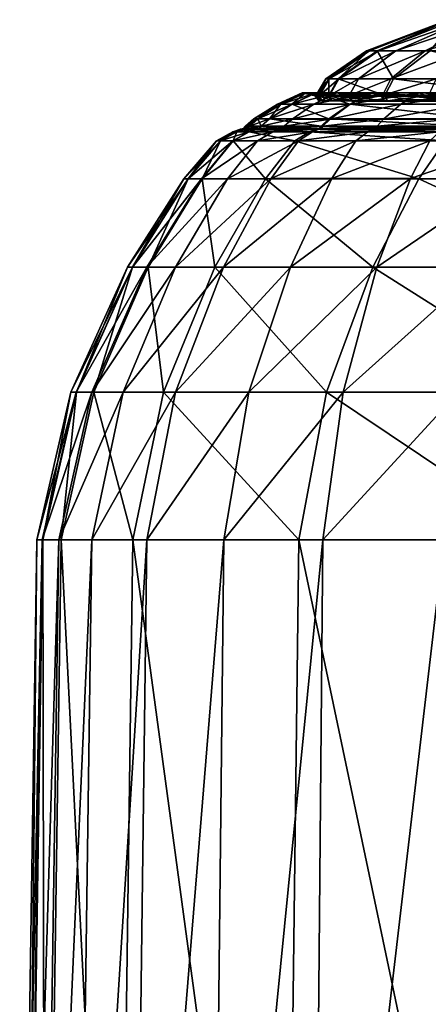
# Model space of a CAD drawing. Header units: millimetres. Extents: x 2387 to 13955, y -4964 to 364.
# Tile 14 of 256: x 2930 to 2955, y -3150 to -3090. Entities that reach past the tile are written whole.
import ezdxf

# ---------------------------------------------------------------- set-up
doc = ezdxf.new("R2010")
doc.units = ezdxf.units.MM
doc.header["$MEASUREMENT"] = 0
doc.layers.add('Predefinito', color=7, linetype='Continuous', true_color=0x000000)

# ---------------------------------------------------------------- blocks, each defined once
blk = doc.blocks.new('Blocco 01')
at = {"layer": 'Predefinito'}
for points in [[(-570.148, 260.474, 176.336), (-575.162, 258.575, 176.482), (-575.008, 258.575, 279.896)], [(-575.162, 258.575, 176.482), (-570.148, 260.474, 176.336), (-570.188, 260.445, 77.068)], [(-570.188, 260.445, 77.068), (-574.969, 258.575, 76.875), (-575.162, 258.575, 176.482)], [(-575.008, 258.575, 279.896), (-570.048, 260.474, 279.426), (-570.148, 260.474, 176.336)], [(-570.048, 260.474, 279.426), (-575.008, 258.575, 279.896), (-574.508, 258.576, 327.862)], [(-574.969, 258.575, 76.875), (-570.188, 260.445, 77.068), (-570.352, 260.358, 41.251)], [(-570.352, 260.358, 41.251), (-574.428, 258.575, 40.33), (-574.969, 258.575, 76.875)], [(-569.703, 260.474, 326.711), (-574.508, 258.576, 327.862), (-571.258, 258.576, 347.553)], [(-574.508, 258.576, 327.862), (-569.703, 260.474, 326.711), (-570.048, 260.474, 279.426)], [(-574.428, 258.575, 40.33), (-570.352, 260.358, 41.251), (-569.095, 260.416, 37.628)], [(-569.095, 260.416, 37.628), (-573.354, 258.575, 35.676), (-574.428, 258.575, 40.33)], [(-573.354, 258.575, 35.676), (-569.095, 260.416, 37.628), (-568.014, 260.358, 34.235)], [(-568.014, 260.358, 34.235), (-571.564, 258.575, 31.737), (-573.354, 258.575, 35.676)], [(-571.564, 258.575, 31.737), (-568.014, 260.358, 34.235), (-565.663, 260.416, 31.909)], [(-565.663, 260.416, 31.909), (-569.057, 258.575, 28.514), (-571.564, 258.575, 31.737)], [(-575.162, 258.575, 176.482), (-577.655, 256.86, 176.559), (-577.473, 256.86, 280.134)], [(-577.655, 256.86, 176.559), (-575.162, 258.575, 176.482), (-574.969, 258.575, 76.875)], [(-574.969, 258.575, 76.875), (-577.445, 256.859, 76.761), (-577.655, 256.86, 176.559)], [(-577.473, 256.86, 280.134), (-575.008, 258.575, 279.896), (-575.162, 258.575, 176.482)], [(-575.008, 258.575, 279.896), (-577.473, 256.86, 280.134), (-576.894, 256.86, 328.441)], [(-574.428, 258.575, 40.33), (-576.847, 256.858, 39.782), (-577.445, 256.859, 76.761)], [(-577.445, 256.859, 76.761), (-574.969, 258.575, 76.875), (-574.428, 258.575, 40.33)], [(-574.508, 258.576, 327.862), (-576.894, 256.86, 328.441), (-573.504, 256.86, 348.548)], [(-576.894, 256.86, 328.441), (-574.508, 258.576, 327.862), (-575.008, 258.575, 279.896)], [(-576.847, 256.858, 39.782), (-574.428, 258.575, 40.33), (-573.354, 258.575, 35.676)], [(-573.354, 258.575, 35.676), (-575.657, 256.858, 34.615), (-576.847, 256.858, 39.782)], [(-571.564, 258.575, 31.737), (-573.674, 256.857, 30.246), (-575.657, 256.858, 34.615)], [(-575.657, 256.858, 34.615), (-573.354, 258.575, 35.676), (-571.564, 258.575, 31.737)], [(-573.504, 256.86, 348.548), (-571.258, 258.576, 347.553), (-574.508, 258.576, 327.862)], [(-573.674, 256.857, 30.246), (-571.564, 258.575, 31.737), (-569.057, 258.575, 28.514)], [(-569.057, 258.575, 28.514), (-570.898, 256.857, 26.674), (-573.674, 256.857, 30.246)], [(-571.258, 258.576, 347.553), (-573.504, 256.86, 348.548), (-564.884, 256.859, 367.526)], [(-578.247, 255.848, 176.592), (-577.655, 256.86, 176.559), (-577.445, 256.859, 76.761)], [(-577.655, 256.86, 176.559), (-578.247, 255.848, 176.592), (-578.056, 255.849, 280.205)], [(-577.445, 256.859, 76.761), (-578.035, 255.846, 76.745), (-578.247, 255.848, 176.592)], [(-578.056, 255.849, 280.205), (-577.473, 256.86, 280.134), (-577.655, 256.86, 176.559)], [(-577.473, 256.86, 280.134), (-578.056, 255.849, 280.205), (-577.456, 255.847, 328.599)], [(-578.035, 255.846, 76.745), (-577.445, 256.859, 76.761), (-576.847, 256.858, 39.782)], [(-576.847, 256.858, 39.782), (-577.425, 255.844, 39.646), (-578.035, 255.846, 76.745)], [(-577.456, 255.847, 328.599), (-576.894, 256.86, 328.441), (-577.473, 256.86, 280.134)], [(-576.894, 256.86, 328.441), (-577.456, 255.847, 328.599), (-574.032, 255.846, 348.809)], [(-577.425, 255.844, 39.646), (-576.847, 256.858, 39.782), (-575.657, 256.858, 34.615)], [(-575.657, 256.858, 34.615), (-576.211, 255.841, 34.339), (-577.425, 255.844, 39.646)], [(-574.032, 255.846, 348.809), (-573.504, 256.86, 348.548), (-576.894, 256.86, 328.441)], [(-576.211, 255.841, 34.339), (-575.657, 256.858, 34.615), (-573.674, 256.857, 30.246)], [(-573.674, 256.857, 30.246), (-574.189, 255.839, 29.866), (-576.211, 255.841, 34.339)], [(-574.189, 255.839, 29.866), (-573.674, 256.857, 30.246), (-570.898, 256.857, 26.674)], [(-570.898, 256.857, 26.674), (-571.355, 255.837, 26.217), (-574.189, 255.839, 29.866)], [(-573.504, 256.86, 348.548), (-574.032, 255.846, 348.809), (-565.365, 255.845, 367.87)], [(-565.365, 255.845, 367.87), (-564.884, 256.859, 367.526), (-573.504, 256.86, 348.548)], [(-579.093, 255.996, 176.601), (-580.612, 255.303, 176.64), (-580.398, 255.303, 280.406)], [(-580.612, 255.303, 176.64), (-579.093, 255.996, 176.601), (-578.873, 255.996, 76.692)], [(-578.873, 255.996, 76.692), (-580.38, 255.303, 76.616), (-580.612, 255.303, 176.64)], [(-580.398, 255.303, 280.406), (-578.895, 255.996, 280.269), (-579.093, 255.996, 176.601)], [(-578.895, 255.996, 280.269), (-580.398, 255.303, 280.406), (-579.728, 255.304, 329.111)], [(-580.38, 255.303, 76.616), (-578.873, 255.996, 76.692), (-578.24, 255.995, 39.468)], [(-578.24, 255.995, 39.468), (-579.712, 255.303, 39.137), (-580.38, 255.303, 76.616)], [(-578.272, 255.996, 328.771), (-579.728, 255.304, 329.111), (-576.171, 255.304, 349.708)], [(-579.728, 255.304, 329.111), (-578.272, 255.996, 328.771), (-578.895, 255.996, 280.269)], [(-579.712, 255.303, 39.137), (-578.24, 255.995, 39.468), (-576.983, 255.995, 34.008)], [(-576.983, 255.995, 34.008), (-578.383, 255.302, 33.374), (-579.712, 255.303, 39.137)], [(-578.307, 255.812, 176.594), (-579.093, 255.996, 176.601), (-578.895, 255.996, 280.269)], [(-579.093, 255.996, 176.601), (-578.307, 255.812, 176.594), (-578.095, 255.81, 76.742)], [(-578.095, 255.81, 76.742), (-578.873, 255.996, 76.692), (-579.093, 255.996, 176.601)], [(-578.895, 255.996, 280.269), (-578.116, 255.812, 280.211), (-578.307, 255.812, 176.594)], [(-578.116, 255.812, 280.211), (-578.895, 255.996, 280.269), (-578.272, 255.996, 328.771)], [(-577.483, 255.808, 39.633), (-578.24, 255.995, 39.468), (-578.873, 255.996, 76.692)], [(-578.873, 255.996, 76.692), (-578.095, 255.81, 76.742), (-577.483, 255.808, 39.633)], [(-578.383, 255.302, 33.374), (-576.983, 255.995, 34.008), (-574.887, 255.994, 29.392)], [(-574.887, 255.994, 29.392), (-576.167, 255.302, 28.498), (-578.383, 255.302, 33.374)], [(-577.515, 255.811, 328.613), (-578.272, 255.996, 328.771), (-574.801, 255.996, 349.118)], [(-578.272, 255.996, 328.771), (-577.515, 255.811, 328.613), (-578.116, 255.812, 280.211)], [(-576.171, 255.304, 349.708), (-574.801, 255.996, 349.118), (-578.272, 255.996, 328.771)], [(-578.24, 255.995, 39.468), (-577.483, 255.808, 39.633), (-576.266, 255.806, 34.314)], [(-576.266, 255.806, 34.314), (-576.983, 255.995, 34.008), (-578.24, 255.995, 39.468)], [(-574.801, 255.996, 349.118), (-574.087, 255.809, 348.834), (-577.515, 255.811, 328.613)], [(-574.239, 255.803, 29.831), (-574.887, 255.994, 29.392), (-576.983, 255.995, 34.008)], [(-576.983, 255.995, 34.008), (-576.266, 255.806, 34.314), (-574.239, 255.803, 29.831)], [(-574.801, 255.996, 349.118), (-576.171, 255.304, 349.708), (-567.293, 255.304, 369.15)], [(-576.167, 255.302, 28.498), (-574.887, 255.994, 29.392), (-571.953, 255.994, 25.619)], [(-571.953, 255.994, 25.619), (-573.064, 255.302, 24.508), (-576.167, 255.302, 28.498)], [(-574.887, 255.994, 29.392), (-574.239, 255.803, 29.831), (-571.398, 255.802, 26.174)], [(-571.398, 255.802, 26.174), (-571.953, 255.994, 25.619), (-574.887, 255.994, 29.392)], [(-574.087, 255.809, 348.834), (-574.801, 255.996, 349.118), (-566.057, 255.995, 368.32)], [(-567.293, 255.304, 369.15), (-566.057, 255.995, 368.32), (-574.801, 255.996, 349.118)], [(-566.057, 255.995, 368.32), (-565.416, 255.808, 367.904), (-574.087, 255.809, 348.834)], [(-568.18, 255.994, 22.685), (-569.074, 255.302, 21.405), (-573.064, 255.302, 24.508)], [(-573.064, 255.302, 24.508), (-571.953, 255.994, 25.619), (-568.18, 255.994, 22.685)], [(-567.741, 255.803, 23.333), (-568.18, 255.994, 22.685), (-571.953, 255.994, 25.619)], [(-571.953, 255.994, 25.619), (-571.398, 255.802, 26.174), (-567.741, 255.803, 23.333)], [(-578.083, 255.509, 176.598), (-578.307, 255.812, 176.594), (-578.116, 255.812, 280.211)], [(-578.307, 255.812, 176.594), (-578.083, 255.509, 176.598), (-577.874, 255.507, 76.761)], [(-577.874, 255.507, 76.761), (-578.095, 255.81, 76.742), (-578.307, 255.812, 176.594)], [(-577.892, 255.51, 280.2), (-578.056, 255.849, 280.205), (-578.247, 255.848, 176.592)], [(-578.083, 255.509, 176.598), (-578.247, 255.848, 176.592), (-578.035, 255.846, 76.745)], [(-578.247, 255.848, 176.592), (-578.083, 255.509, 176.598), (-577.892, 255.51, 280.2)], [(-578.116, 255.812, 280.211), (-577.892, 255.51, 280.2), (-578.083, 255.509, 176.598)], [(-577.892, 255.51, 280.2), (-578.116, 255.812, 280.211), (-577.515, 255.811, 328.613)], [(-577.268, 255.503, 39.678), (-577.483, 255.808, 39.633), (-578.095, 255.81, 76.742)], [(-578.095, 255.81, 76.742), (-577.874, 255.507, 76.761), (-577.268, 255.503, 39.678)], [(-578.035, 255.846, 76.745), (-577.874, 255.507, 76.761), (-578.083, 255.509, 176.598)], [(-577.296, 255.508, 328.577), (-577.456, 255.847, 328.599), (-578.056, 255.849, 280.205)], [(-578.056, 255.849, 280.205), (-577.892, 255.51, 280.2), (-577.296, 255.508, 328.577)], [(-577.874, 255.507, 76.761), (-578.035, 255.846, 76.745), (-577.425, 255.844, 39.646)], [(-577.515, 255.811, 328.613), (-577.296, 255.508, 328.577), (-577.892, 255.51, 280.2)], [(-577.425, 255.844, 39.646), (-577.268, 255.503, 39.678), (-577.874, 255.507, 76.761)], [(-577.296, 255.508, 328.577), (-577.515, 255.811, 328.613), (-574.087, 255.809, 348.834)], [(-577.483, 255.808, 39.633), (-577.268, 255.503, 39.678), (-576.064, 255.5, 34.392)], [(-576.064, 255.5, 34.392), (-576.266, 255.806, 34.314), (-577.483, 255.808, 39.633)], [(-577.456, 255.847, 328.599), (-577.296, 255.508, 328.577), (-573.88, 255.506, 348.763)], [(-573.88, 255.506, 348.763), (-574.032, 255.846, 348.809), (-577.456, 255.847, 328.599)], [(-577.268, 255.503, 39.678), (-577.425, 255.844, 39.646), (-576.211, 255.841, 34.339)], [(-574.087, 255.809, 348.834), (-573.88, 255.506, 348.763), (-577.296, 255.508, 328.577)], [(-576.211, 255.841, 34.339), (-576.064, 255.5, 34.392), (-577.268, 255.503, 39.678)], [(-574.059, 255.496, 29.945), (-574.239, 255.803, 29.831), (-576.266, 255.806, 34.314)], [(-576.266, 255.806, 34.314), (-576.064, 255.5, 34.392), (-574.059, 255.496, 29.945)], [(-576.064, 255.5, 34.392), (-576.211, 255.841, 34.339), (-574.189, 255.839, 29.866)], [(-574.189, 255.839, 29.866), (-574.059, 255.496, 29.945), (-576.064, 255.5, 34.392)], [(-574.239, 255.803, 29.831), (-574.059, 255.496, 29.945), (-571.248, 255.494, 26.324)], [(-571.248, 255.494, 26.324), (-571.398, 255.802, 26.174), (-574.239, 255.803, 29.831)], [(-574.059, 255.496, 29.945), (-574.189, 255.839, 29.866), (-571.355, 255.837, 26.217)], [(-573.88, 255.506, 348.763), (-574.087, 255.809, 348.834), (-565.416, 255.808, 367.904)], [(-571.355, 255.837, 26.217), (-571.248, 255.494, 26.324), (-574.059, 255.496, 29.945)], [(-565.231, 255.504, 367.791), (-565.365, 255.845, 367.87), (-574.032, 255.846, 348.809)], [(-574.032, 255.846, 348.809), (-573.88, 255.506, 348.763), (-565.231, 255.504, 367.791)], [(-565.416, 255.808, 367.904), (-565.231, 255.504, 367.791), (-573.88, 255.506, 348.763)], [(-567.627, 255.496, 23.513), (-567.741, 255.803, 23.333), (-571.398, 255.802, 26.174)], [(-571.398, 255.802, 26.174), (-571.248, 255.494, 26.324), (-567.627, 255.496, 23.513)], [(-580.612, 255.303, 176.64), (-582.044, 254.401, 176.682), (-581.814, 254.401, 280.541)], [(-582.044, 254.401, 176.682), (-580.612, 255.303, 176.64), (-580.38, 255.303, 76.616)], [(-580.38, 255.303, 76.616), (-581.802, 254.401, 76.549), (-582.044, 254.401, 176.682)], [(-581.814, 254.401, 280.541), (-580.398, 255.303, 280.406), (-580.612, 255.303, 176.64)], [(-580.398, 255.303, 280.406), (-581.814, 254.401, 280.541), (-581.099, 254.403, 329.441)], [(-579.712, 255.303, 39.137), (-581.101, 254.401, 38.823), (-581.802, 254.401, 76.549)], [(-581.802, 254.401, 76.549), (-580.38, 255.303, 76.616), (-579.712, 255.303, 39.137)], [(-581.101, 254.401, 38.823), (-579.712, 255.303, 39.137), (-578.383, 255.302, 33.374)], [(-578.383, 255.302, 33.374), (-579.705, 254.4, 32.768), (-581.101, 254.401, 38.823)], [(-579.728, 255.304, 329.111), (-581.099, 254.403, 329.441), (-577.46, 254.404, 350.276)], [(-581.099, 254.403, 329.441), (-579.728, 255.304, 329.111), (-580.398, 255.303, 280.406)], [(-577.46, 254.404, 350.276), (-576.171, 255.304, 349.708), (-579.728, 255.304, 329.111)], [(-576.167, 255.302, 28.498), (-577.378, 254.399, 27.644), (-579.705, 254.4, 32.768)], [(-579.705, 254.4, 32.768), (-578.383, 255.302, 33.374), (-576.167, 255.302, 28.498)], [(-576.171, 255.304, 349.708), (-577.46, 254.404, 350.276), (-568.458, 254.404, 369.94)], [(-577.378, 254.399, 27.644), (-576.167, 255.302, 28.498), (-573.064, 255.302, 24.508)], [(-573.064, 255.302, 24.508), (-574.119, 254.399, 23.453), (-577.378, 254.399, 27.644)], [(-568.458, 254.404, 369.94), (-567.293, 255.304, 369.15), (-576.171, 255.304, 349.708)], [(-569.074, 255.302, 21.405), (-569.928, 254.399, 20.194), (-574.119, 254.399, 23.453)], [(-574.119, 254.399, 23.453), (-573.064, 255.302, 24.508), (-569.074, 255.302, 21.405)], [(-582.57, 253.961, 176.701), (-582.044, 254.401, 176.682), (-581.802, 254.401, 76.549)], [(-581.802, 254.401, 76.549), (-582.324, 253.961, 76.526), (-582.57, 253.961, 176.701)], [(-582.044, 254.401, 176.682), (-582.57, 253.961, 176.701), (-582.334, 253.961, 280.593)], [(-582.334, 253.961, 280.593), (-581.814, 254.401, 280.541), (-582.044, 254.401, 176.682)], [(-581.814, 254.401, 280.541), (-582.334, 253.961, 280.593), (-581.603, 253.962, 329.566)], [(-581.101, 254.401, 38.823), (-581.611, 253.96, 38.707), (-582.324, 253.961, 76.526)], [(-582.324, 253.961, 76.526), (-581.802, 254.401, 76.549), (-581.101, 254.401, 38.823)], [(-581.603, 253.962, 329.566), (-581.099, 254.403, 329.441), (-581.814, 254.401, 280.541)], [(-581.611, 253.96, 38.707), (-581.101, 254.401, 38.823), (-579.705, 254.4, 32.768)], [(-579.705, 254.4, 32.768), (-580.191, 253.959, 32.541), (-581.611, 253.96, 38.707)], [(-581.099, 254.403, 329.441), (-581.603, 253.962, 329.566), (-577.935, 253.962, 350.489)], [(-577.935, 253.962, 350.489), (-577.46, 254.404, 350.276), (-581.099, 254.403, 329.441)], [(-580.191, 253.959, 32.541), (-579.705, 254.4, 32.768), (-577.378, 254.399, 27.644)], [(-577.378, 254.399, 27.644), (-577.824, 253.958, 27.327), (-580.191, 253.959, 32.541)], [(-577.46, 254.404, 350.276), (-577.935, 253.962, 350.489), (-568.888, 253.962, 370.234)], [(-577.824, 253.958, 27.327), (-577.378, 254.399, 27.644), (-574.119, 254.399, 23.453)], [(-574.119, 254.399, 23.453), (-574.509, 253.958, 23.063), (-577.824, 253.958, 27.327)], [(-568.888, 253.962, 370.234), (-568.458, 254.404, 369.94), (-577.46, 254.404, 350.276)], [(-569.928, 254.399, 20.194), (-570.245, 253.958, 19.748), (-574.509, 253.958, 23.063)], [(-574.509, 253.958, 23.063), (-574.119, 254.399, 23.453), (-569.928, 254.399, 20.194)], [(-583.343, 253.621, 176.72), (-584.347, 253.06, 176.748), (-584.093, 253.059, 280.756)], [(-584.347, 253.06, 176.748), (-583.343, 253.621, 176.72), (-583.091, 253.621, 76.487)], [(-583.091, 253.621, 76.487), (-584.088, 253.06, 76.439), (-584.347, 253.06, 176.748)], [(-584.093, 253.059, 280.756), (-583.1, 253.621, 280.663), (-583.343, 253.621, 176.72)], [(-583.1, 253.621, 280.663), (-584.093, 253.059, 280.756), (-583.31, 253.058, 329.97)], [(-582.359, 253.622, 38.54), (-583.333, 253.06, 38.32), (-584.088, 253.06, 76.439)], [(-584.088, 253.06, 76.439), (-583.091, 253.621, 76.487), (-582.359, 253.622, 38.54)], [(-582.862, 253.786, 176.709), (-583.343, 253.621, 176.72), (-583.1, 253.621, 280.663)], [(-583.343, 253.621, 176.72), (-582.862, 253.786, 176.709), (-582.614, 253.785, 76.512)], [(-582.614, 253.785, 76.512), (-583.091, 253.621, 76.487), (-583.343, 253.621, 176.72)], [(-583.333, 253.06, 38.32), (-582.359, 253.622, 38.54), (-580.9, 253.622, 32.221)], [(-580.9, 253.622, 32.221), (-581.827, 253.061, 31.798), (-583.333, 253.06, 38.32)], [(-583.31, 253.058, 329.97), (-582.348, 253.619, 329.741), (-583.1, 253.621, 280.663)], [(-582.348, 253.619, 329.741), (-583.31, 253.058, 329.97), (-579.545, 253.057, 351.189)], [(-583.1, 253.621, 280.663), (-582.623, 253.786, 280.621), (-582.862, 253.786, 176.709)], [(-582.623, 253.786, 280.621), (-583.1, 253.621, 280.663), (-582.348, 253.619, 329.741)], [(-581.893, 253.785, 38.644), (-582.359, 253.622, 38.54), (-583.091, 253.621, 76.487)], [(-583.091, 253.621, 76.487), (-582.614, 253.785, 76.512), (-581.893, 253.785, 38.644)], [(-582.679, 253.813, 176.706), (-582.862, 253.786, 176.709), (-582.623, 253.786, 280.621)], [(-582.862, 253.786, 176.709), (-582.679, 253.813, 176.706), (-582.433, 253.812, 76.523)], [(-582.433, 253.812, 76.523), (-582.614, 253.785, 76.512), (-582.862, 253.786, 176.709)], [(-582.679, 253.813, 176.706), (-582.57, 253.961, 176.701), (-582.324, 253.961, 76.526)], [(-582.324, 253.961, 76.526), (-582.433, 253.812, 76.523), (-582.679, 253.813, 176.706)], [(-582.57, 253.961, 176.701), (-582.679, 253.813, 176.706), (-582.442, 253.813, 280.605)], [(-582.623, 253.786, 280.621), (-582.442, 253.813, 280.605), (-582.679, 253.813, 176.706)], [(-582.442, 253.813, 280.605), (-582.623, 253.786, 280.621), (-581.886, 253.784, 329.634)], [(-582.348, 253.619, 329.741), (-581.886, 253.784, 329.634), (-582.623, 253.786, 280.621)], [(-581.717, 253.812, 38.682), (-581.893, 253.785, 38.644), (-582.614, 253.785, 76.512)], [(-582.614, 253.785, 76.512), (-582.433, 253.812, 76.523), (-581.717, 253.812, 38.682)], [(-582.442, 253.813, 280.605), (-582.334, 253.961, 280.593), (-582.57, 253.961, 176.701)], [(-582.334, 253.961, 280.593), (-582.442, 253.813, 280.605), (-581.708, 253.812, 329.594)], [(-581.886, 253.784, 329.634), (-581.708, 253.812, 329.594), (-582.442, 253.813, 280.605)], [(-582.433, 253.812, 76.523), (-582.324, 253.961, 76.526), (-581.611, 253.96, 38.707)], [(-581.611, 253.96, 38.707), (-581.717, 253.812, 38.682), (-582.433, 253.812, 76.523)], [(-582.359, 253.622, 38.54), (-581.893, 253.785, 38.644), (-580.458, 253.786, 32.419)], [(-580.458, 253.786, 32.419), (-580.9, 253.622, 32.221), (-582.359, 253.622, 38.54)], [(-581.886, 253.784, 329.634), (-582.348, 253.619, 329.741), (-578.64, 253.618, 350.794)], [(-579.545, 253.057, 351.189), (-578.64, 253.618, 350.794), (-582.348, 253.619, 329.741)], [(-581.708, 253.812, 329.594), (-581.603, 253.962, 329.566), (-582.334, 253.961, 280.593)], [(-581.893, 253.785, 38.644), (-581.717, 253.812, 38.682), (-580.292, 253.811, 32.493)], [(-580.292, 253.811, 32.493), (-580.458, 253.786, 32.419), (-581.893, 253.785, 38.644)], [(-581.708, 253.812, 329.594), (-581.886, 253.784, 329.634), (-578.204, 253.783, 350.608)], [(-578.64, 253.618, 350.794), (-578.204, 253.783, 350.608), (-581.886, 253.784, 329.634)], [(-578.47, 253.623, 26.877), (-579.318, 253.061, 26.281), (-581.827, 253.061, 31.798)], [(-581.827, 253.061, 31.798), (-580.9, 253.622, 32.221), (-578.47, 253.623, 26.877)], [(-581.717, 253.812, 38.682), (-581.611, 253.96, 38.707), (-580.191, 253.959, 32.541)], [(-580.191, 253.959, 32.541), (-580.292, 253.811, 32.493), (-581.717, 253.812, 38.682)], [(-581.603, 253.962, 329.566), (-581.708, 253.812, 329.594), (-578.035, 253.811, 350.537)], [(-578.204, 253.783, 350.608), (-578.035, 253.811, 350.537), (-581.708, 253.812, 329.594)], [(-578.035, 253.811, 350.537), (-577.935, 253.962, 350.489), (-581.603, 253.962, 329.566)], [(-578.067, 253.786, 27.157), (-578.47, 253.623, 26.877), (-580.9, 253.622, 32.221)], [(-580.9, 253.622, 32.221), (-580.458, 253.786, 32.419), (-578.067, 253.786, 27.157)], [(-580.458, 253.786, 32.419), (-580.292, 253.811, 32.493), (-577.916, 253.81, 27.26)], [(-577.916, 253.81, 27.26), (-578.067, 253.786, 27.157), (-580.458, 253.786, 32.419)], [(-580.292, 253.811, 32.493), (-580.191, 253.959, 32.541), (-577.824, 253.958, 27.327)], [(-577.824, 253.958, 27.327), (-577.916, 253.81, 27.26), (-580.292, 253.811, 32.493)], [(-578.64, 253.618, 350.794), (-579.545, 253.057, 351.189), (-570.342, 253.057, 371.214)], [(-579.318, 253.061, 26.281), (-578.47, 253.623, 26.877), (-575.068, 253.624, 22.504)], [(-575.068, 253.624, 22.504), (-575.806, 253.062, 21.766), (-579.318, 253.061, 26.281)], [(-578.204, 253.783, 350.608), (-578.64, 253.618, 350.794), (-569.525, 253.618, 370.662)], [(-570.342, 253.057, 371.214), (-569.525, 253.618, 370.662), (-578.64, 253.618, 350.794)], [(-578.47, 253.623, 26.877), (-578.067, 253.786, 27.157), (-574.719, 253.786, 22.853)], [(-574.719, 253.786, 22.853), (-575.068, 253.624, 22.504), (-578.47, 253.623, 26.877)], [(-578.035, 253.811, 350.537), (-578.204, 253.783, 350.608), (-569.131, 253.783, 370.399)], [(-569.525, 253.618, 370.662), (-569.131, 253.783, 370.399), (-578.204, 253.783, 350.608)], [(-578.067, 253.786, 27.157), (-577.916, 253.81, 27.26), (-574.59, 253.81, 22.982)], [(-574.59, 253.81, 22.982), (-574.719, 253.786, 22.853), (-578.067, 253.786, 27.157)], [(-577.935, 253.962, 350.489), (-578.035, 253.811, 350.537), (-568.979, 253.811, 370.298)], [(-569.131, 253.783, 370.399), (-568.979, 253.811, 370.298), (-578.035, 253.811, 350.537)], [(-568.979, 253.811, 370.298), (-568.888, 253.962, 370.234), (-577.935, 253.962, 350.489)], [(-577.916, 253.81, 27.26), (-577.824, 253.958, 27.327), (-574.509, 253.958, 23.063)], [(-574.509, 253.958, 23.063), (-574.59, 253.81, 22.982), (-577.916, 253.81, 27.26)], [(-575.806, 253.062, 21.766), (-575.068, 253.624, 22.504), (-570.695, 253.623, 19.102)], [(-570.695, 253.623, 19.102), (-571.291, 253.061, 18.254), (-575.806, 253.062, 21.766)], [(-570.415, 253.786, 19.505), (-570.695, 253.623, 19.102), (-575.068, 253.624, 22.504)], [(-575.068, 253.624, 22.504), (-574.719, 253.786, 22.853), (-570.415, 253.786, 19.505)], [(-570.312, 253.81, 19.656), (-570.415, 253.786, 19.505), (-574.719, 253.786, 22.853)], [(-574.719, 253.786, 22.853), (-574.59, 253.81, 22.982), (-570.312, 253.81, 19.656)], [(-570.245, 253.958, 19.748), (-570.312, 253.81, 19.656), (-574.59, 253.81, 22.982)], [(-574.59, 253.81, 22.982), (-574.509, 253.958, 23.063), (-570.245, 253.958, 19.748)], [(-584.347, 253.06, 176.748), (-586.339, 250.751, 176.806), (-586.063, 250.751, 280.943)], [(-586.339, 250.751, 176.806), (-584.347, 253.06, 176.748), (-584.088, 253.06, 76.439)], [(-584.088, 253.06, 76.439), (-586.066, 250.751, 76.344), (-586.339, 250.751, 176.806)], [(-583.333, 253.06, 38.32), (-585.264, 250.751, 37.884), (-586.066, 250.751, 76.344)], [(-586.066, 250.751, 76.344), (-584.088, 253.06, 76.439), (-583.333, 253.06, 38.32)], [(-586.063, 250.751, 280.943), (-584.093, 253.059, 280.756), (-584.347, 253.06, 176.748)], [(-584.093, 253.059, 280.756), (-586.063, 250.751, 280.943), (-585.217, 250.751, 330.426)], [(-585.264, 250.751, 37.884), (-583.333, 253.06, 38.32), (-581.827, 253.061, 31.798)], [(-581.827, 253.061, 31.798), (-583.666, 250.751, 30.957), (-585.264, 250.751, 37.884)], [(-585.217, 250.751, 330.426), (-583.31, 253.058, 329.97), (-584.093, 253.059, 280.756)], [(-583.31, 253.058, 329.97), (-585.217, 250.751, 330.426), (-581.338, 250.751, 351.976)], [(-579.318, 253.061, 26.281), (-581.001, 250.752, 25.096), (-583.666, 250.751, 30.957)], [(-583.666, 250.751, 30.957), (-581.827, 253.061, 31.798), (-579.318, 253.061, 26.281)], [(-581.338, 250.751, 351.976), (-579.545, 253.057, 351.189), (-583.31, 253.058, 329.97)], [(-579.545, 253.057, 351.189), (-581.338, 250.751, 351.976), (-571.963, 250.751, 372.311)], [(-581.001, 250.752, 25.096), (-579.318, 253.061, 26.281), (-575.806, 253.062, 21.766)], [(-575.806, 253.062, 21.766), (-577.271, 250.752, 20.301), (-581.001, 250.752, 25.096)], [(-571.963, 250.751, 372.311), (-570.342, 253.057, 371.214), (-579.545, 253.057, 351.189)], [(-577.271, 250.752, 20.301), (-575.806, 253.062, 21.766), (-571.291, 253.061, 18.254)], [(-571.291, 253.061, 18.254), (-572.476, 250.752, 16.571), (-577.271, 250.752, 20.301)], [(-572.476, 250.752, 16.571), (-571.291, 253.061, 18.254), (-565.773, 253.061, 15.745)], [(-565.773, 253.061, 15.745), (-566.615, 250.751, 13.906), (-572.476, 250.752, 16.571)], [(-570.342, 253.057, 371.214), (-571.963, 250.751, 372.311), (-557.827, 250.751, 390.122)], [(-586.339, 250.751, 176.806), (-589.781, 245.346, 176.906), (-589.468, 245.346, 281.265)], [(-589.781, 245.346, 176.906), (-586.339, 250.751, 176.806), (-586.066, 250.751, 76.344)], [(-586.066, 250.751, 76.344), (-589.484, 245.346, 76.181), (-589.781, 245.346, 176.906)], [(-585.264, 250.751, 37.884), (-588.602, 245.346, 37.13), (-589.484, 245.346, 76.181)], [(-589.484, 245.346, 76.181), (-586.066, 250.751, 76.344), (-585.264, 250.751, 37.884)], [(-589.468, 245.346, 281.265), (-586.063, 250.751, 280.943), (-586.339, 250.751, 176.806)], [(-586.063, 250.751, 280.943), (-589.468, 245.346, 281.265), (-588.515, 245.346, 331.215)], [(-588.602, 245.346, 37.13), (-585.264, 250.751, 37.884), (-583.666, 250.751, 30.957)], [(-583.666, 250.751, 30.957), (-586.842, 245.346, 29.503), (-588.602, 245.346, 37.13)], [(-585.217, 250.751, 330.426), (-588.515, 245.346, 331.215), (-584.442, 245.346, 353.337)], [(-588.515, 245.346, 331.215), (-585.217, 250.751, 330.426), (-586.063, 250.751, 280.943)], [(-581.001, 250.752, 25.096), (-583.909, 245.346, 23.05), (-586.842, 245.346, 29.503)], [(-586.842, 245.346, 29.503), (-583.666, 250.751, 30.957), (-581.001, 250.752, 25.096)], [(-584.442, 245.346, 353.337), (-581.338, 250.751, 351.976), (-585.217, 250.751, 330.426)], [(-581.338, 250.751, 351.976), (-584.442, 245.346, 353.337), (-574.768, 245.346, 374.21)], [(-583.909, 245.346, 23.05), (-581.001, 250.752, 25.096), (-577.271, 250.752, 20.301)], [(-577.271, 250.752, 20.301), (-579.802, 245.346, 17.77), (-583.909, 245.346, 23.05)], [(-574.768, 245.346, 374.21), (-571.963, 250.751, 372.311), (-581.338, 250.751, 351.976)], [(-572.476, 250.752, 16.571), (-574.522, 245.346, 13.663), (-579.802, 245.346, 17.77)], [(-579.802, 245.346, 17.77), (-577.271, 250.752, 20.301), (-572.476, 250.752, 16.571)], [(-571.963, 250.751, 372.311), (-574.768, 245.346, 374.21), (-560.237, 245.346, 392.501)], [(-574.522, 245.346, 13.663), (-572.476, 250.752, 16.571), (-566.615, 250.751, 13.906)], [(-566.615, 250.751, 13.906), (-568.069, 245.346, 10.73), (-574.522, 245.346, 13.663)], [(-560.237, 245.346, 392.501), (-557.827, 250.751, 390.122), (-571.963, 250.751, 372.311)], [(-589.781, 245.346, 176.906), (-593.255, 237.698, 177.007), (-592.904, 237.698, 281.59)], [(-593.255, 237.698, 177.007), (-589.781, 245.346, 176.906), (-589.484, 245.346, 76.181)], [(-589.484, 245.346, 76.181), (-592.932, 237.698, 76.016), (-593.255, 237.698, 177.007)], [(-588.602, 245.346, 37.13), (-591.97, 237.698, 36.369), (-592.932, 237.698, 76.016)], [(-592.932, 237.698, 76.016), (-589.484, 245.346, 76.181), (-588.602, 245.346, 37.13)], [(-592.904, 237.698, 281.59), (-589.468, 245.346, 281.265), (-589.781, 245.346, 176.906)], [(-589.468, 245.346, 281.265), (-592.904, 237.698, 281.59), (-591.843, 237.698, 332.012)], [(-591.97, 237.698, 36.369), (-588.602, 245.346, 37.13), (-586.842, 245.346, 29.503)], [(-586.842, 245.346, 29.503), (-590.047, 237.698, 28.036), (-591.97, 237.698, 36.369)], [(-588.515, 245.346, 331.215), (-591.843, 237.698, 332.012), (-587.575, 237.698, 354.712)], [(-591.843, 237.698, 332.012), (-588.515, 245.346, 331.215), (-589.468, 245.346, 281.265)], [(-583.909, 245.346, 23.05), (-586.842, 237.698, 20.986), (-590.047, 237.698, 28.036)], [(-590.047, 237.698, 28.036), (-586.842, 245.346, 29.503), (-583.909, 245.346, 23.05)], [(-587.575, 237.698, 354.712), (-584.442, 245.346, 353.337), (-588.515, 245.346, 331.215)], [(-584.442, 245.346, 353.337), (-587.575, 237.698, 354.712), (-577.599, 237.698, 376.126)], [(-586.842, 237.698, 20.986), (-583.909, 245.346, 23.05), (-579.802, 245.346, 17.77)], [(-579.802, 245.346, 17.77), (-582.355, 237.698, 15.217), (-586.842, 237.698, 20.986)], [(-577.599, 237.698, 376.126), (-574.768, 245.346, 374.21), (-584.442, 245.346, 353.337)], [(-574.522, 245.346, 13.663), (-576.586, 237.698, 10.73), (-582.355, 237.698, 15.217)], [(-582.355, 237.698, 15.217), (-579.802, 245.346, 17.77), (-574.522, 245.346, 13.663)], [(-574.768, 245.346, 374.21), (-577.599, 237.698, 376.126), (-562.669, 237.698, 394.902)], [(-576.586, 237.698, 10.73), (-574.522, 245.346, 13.663), (-568.069, 245.346, 10.73)], [(-568.069, 245.346, 10.73), (-569.535, 237.698, 7.525), (-576.586, 237.698, 10.73)], [(-562.669, 237.698, 394.902), (-560.237, 245.346, 392.501), (-574.768, 245.346, 374.21)], [(-593.255, 237.698, 177.007), (-595.339, 228.659, 177.067), (-594.965, 228.659, 281.785)], [(-595.339, 228.659, 177.067), (-593.255, 237.698, 177.007), (-592.932, 237.698, 76.016)], [(-592.932, 237.698, 76.016), (-595.002, 228.659, 75.917), (-595.339, 228.659, 177.067)], [(-591.97, 237.698, 36.369), (-593.991, 228.659, 35.913), (-595.002, 228.659, 75.917)], [(-595.002, 228.659, 75.917), (-592.932, 237.698, 76.016), (-591.97, 237.698, 36.369)], [(-594.965, 228.659, 281.785), (-592.904, 237.698, 281.59), (-593.255, 237.698, 177.007)], [(-592.904, 237.698, 281.59), (-594.965, 228.659, 281.785), (-593.84, 228.659, 332.49)], [(-593.991, 228.659, 35.913), (-591.97, 237.698, 36.369), (-590.047, 237.698, 28.036)], [(-590.047, 237.698, 28.036), (-591.97, 228.659, 27.156), (-593.991, 228.659, 35.913)], [(-591.843, 237.698, 332.012), (-593.84, 228.659, 332.49), (-589.454, 228.659, 355.536)], [(-593.84, 228.659, 332.49), (-591.843, 237.698, 332.012), (-592.904, 237.698, 281.59)], [(-586.842, 237.698, 20.986), (-588.602, 228.659, 19.747), (-591.97, 228.659, 27.156)], [(-591.97, 228.659, 27.156), (-590.047, 237.698, 28.036), (-586.842, 237.698, 20.986)], [(-589.454, 228.659, 355.536), (-587.575, 237.698, 354.712), (-591.843, 237.698, 332.012)], [(-587.575, 237.698, 354.712), (-589.454, 228.659, 355.536), (-579.297, 228.659, 377.276)], [(-588.602, 228.659, 19.747), (-586.842, 237.698, 20.986), (-582.355, 237.698, 15.217)], [(-582.355, 237.698, 15.217), (-583.887, 228.659, 13.685), (-588.602, 228.659, 19.747)], [(-579.297, 228.659, 377.276), (-577.599, 237.698, 376.126), (-587.575, 237.698, 354.712)], [(-576.586, 237.698, 10.73), (-577.825, 228.659, 8.97), (-583.887, 228.659, 13.685)], [(-583.887, 228.659, 13.685), (-582.355, 237.698, 15.217), (-576.586, 237.698, 10.73)], [(-577.599, 237.698, 376.126), (-579.297, 228.659, 377.276), (-564.129, 228.659, 396.343)], [(-577.825, 228.659, 8.97), (-576.586, 237.698, 10.73), (-569.535, 237.698, 7.525)], [(-569.535, 237.698, 7.525), (-570.416, 228.659, 5.602), (-577.825, 228.659, 8.97)], [(-564.129, 228.659, 396.343), (-562.669, 237.698, 394.902), (-577.599, 237.698, 376.126)], [(-595.339, 228.659, 177.067), (-596.381, 159.979, 177.098), (-595.996, 159.979, 281.883)], [(-596.381, 159.979, 177.098), (-595.339, 228.659, 177.067), (-595.002, 228.659, 75.917)], [(-595.002, 228.659, 75.917), (-596.036, 159.979, 75.867), (-596.381, 159.979, 177.098)], [(-593.991, 228.659, 35.913), (-595.001, 159.979, 35.685), (-596.036, 159.979, 75.867)], [(-596.036, 159.979, 75.867), (-595.002, 228.659, 75.917), (-593.991, 228.659, 35.913)], [(-595.996, 159.979, 281.883), (-594.965, 228.659, 281.785), (-595.339, 228.659, 177.067)], [(-594.965, 228.659, 281.785), (-595.996, 159.979, 281.883), (-594.839, 159.978, 332.729)], [(-595.001, 159.979, 35.685), (-593.991, 228.659, 35.913), (-591.97, 228.659, 27.156)], [(-591.97, 228.659, 27.156), (-592.932, 159.979, 26.716), (-595.001, 159.979, 35.685)], [(-594.839, 159.978, 332.729), (-593.84, 228.659, 332.49), (-594.965, 228.659, 281.785)], [(-593.84, 228.659, 332.49), (-594.839, 159.978, 332.729), (-590.394, 159.978, 355.948)], [(-590.394, 159.978, 355.948), (-589.454, 228.659, 355.536), (-593.84, 228.659, 332.49)], [(-588.602, 228.659, 19.747), (-589.482, 159.979, 19.128), (-592.932, 159.979, 26.716)], [(-592.932, 159.979, 26.716), (-591.97, 228.659, 27.156), (-588.602, 228.659, 19.747)], [(-589.454, 228.659, 355.536), (-590.394, 159.978, 355.948), (-580.147, 159.978, 377.851)], [(-589.482, 159.979, 19.128), (-588.602, 228.659, 19.747), (-583.887, 228.659, 13.685)], [(-583.887, 228.659, 13.685), (-584.653, 159.979, 12.919), (-589.482, 159.979, 19.128)], [(-580.147, 159.978, 377.851), (-579.297, 228.659, 377.276), (-589.454, 228.659, 355.536)], [(-577.825, 228.659, 8.97), (-578.444, 159.979, 8.09), (-584.653, 159.979, 12.919)], [(-584.653, 159.979, 12.919), (-583.887, 228.659, 13.685), (-577.825, 228.659, 8.97)], [(-579.297, 228.659, 377.276), (-580.147, 159.978, 377.851), (-564.858, 159.978, 397.063)], [(-564.858, 159.978, 397.063), (-564.129, 228.659, 396.343), (-579.297, 228.659, 377.276)], [(-578.444, 159.979, 8.09), (-577.825, 228.659, 8.97), (-570.416, 228.659, 5.602)], [(-570.416, 228.659, 5.602), (-570.855, 159.979, 4.64), (-578.444, 159.979, 8.09)]]:
    blk.add_3dface(points, dxfattribs=at)
blk = doc.blocks.new('Blocco 20')
at = {"layer": 'Predefinito'}
blk.add_blockref('Blocco 01', (131.747, -252.898), dxfattribs=at)

msp = doc.modelspace()

# ---------------------------------------------------------------- block references
at = {"layer": 'Predefinito'}
msp.add_blockref('Blocco 20', (3394.144, -3097.108), dxfattribs=at)

doc.saveas('drawing.dxf')
